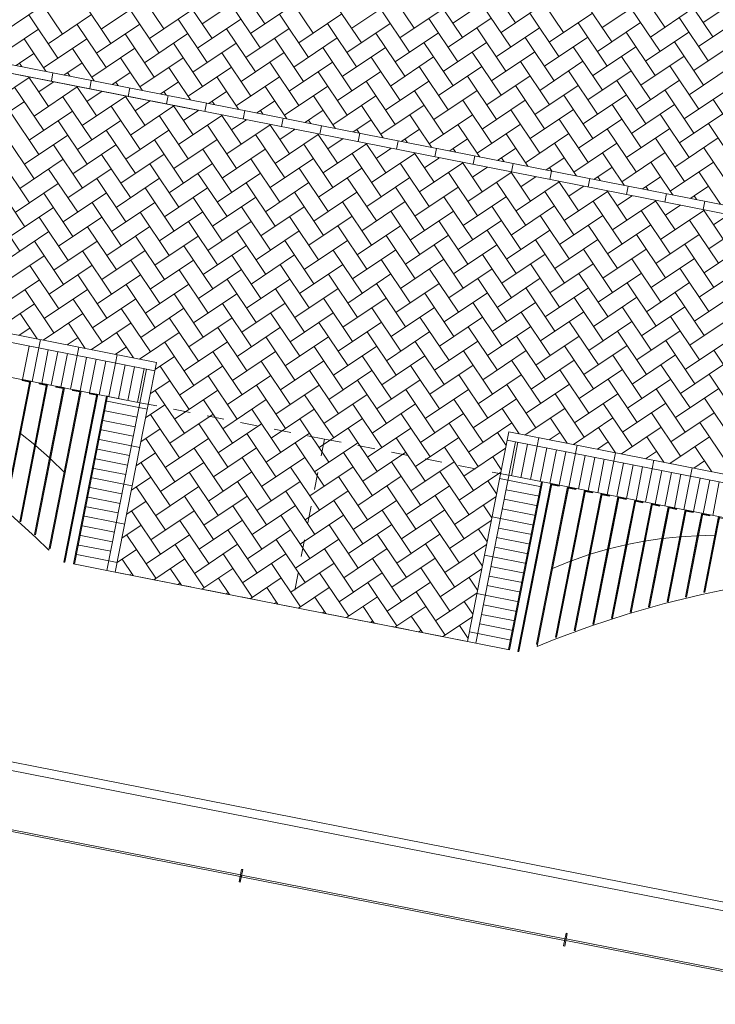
# Model space of a CAD drawing. Extents: x -294884 to 286267, y 0 to 1429765.
# Tile 29 of 178: x 15534 to 19603, y 196136 to 201893. Entities that reach past the tile are written whole.
import ezdxf

# ---------------------------------------------------------------- set-up
doc = ezdxf.new("R2010")
doc.units = 0
doc.header["$MEASUREMENT"] = 0
doc.linetypes.add('DASHED', pattern=[200, 100, -100])
doc.layers.add('A-0019-AFDEKVLAK', color=1, linetype='Continuous')
doc.layers.add('A-0020-KADER', color=8, linetype='Continuous')

# ---------------------------------------------------------------- blocks, each defined once
blk = doc.blocks.new('M-NIEUW_10')
at = {"linetype": 'Continuous', "lineweight": 5}
for points in [[(121318.8, 106901), (121312.9, 106902.2), (121506, 107883.4), (121511.8, 107882.2)], [(123864, 106400.2), (123858.1, 106401.4), (124051.2, 107382.5), (124057, 107381.4)]]:
    blk.add_hatch(color=29, dxfattribs=at).paths.add_polyline_path(points, flags=0)
at = {"layer": 'A-0020-KADER', "linetype": 'Continuous', "lineweight": 5}
for points in [[(121058.5, 107971.4), (121064.4, 107970.2), (120918, 107226.1), (120912.1, 107227.2)], [(121015.4, 107979.9), (121058.5, 107971.4), (121057.4, 107965.5), (121014.2, 107974)], [(121113.5, 107960.6), (121156.7, 107952.1), (121155.5, 107946.2), (121112.3, 107954.7)], [(121156.7, 107952.1), (121162.5, 107950.9), (121004.8, 107149.2), (120998.9, 107150.4)], [(121254.8, 107932.8), (121260.7, 107931.6), (121091.6, 107072.4), (121085.7, 107073.6)], [(121352.9, 107913.5), (121358.8, 107912.3), (121177.7, 106992.1), (121171.8, 106993.3)], [(121211.6, 107941.3), (121254.8, 107932.8), (121253.6, 107926.9), (121210.4, 107935.4)], [(121309.7, 107922), (121352.9, 107913.5), (121351.7, 107907.6), (121308.6, 107916.1)], [(121407.8, 107902.7), (121451, 107894.2), (121449.8, 107888.3), (121406.7, 107896.8)], [(121451, 107894.2), (121456.9, 107893), (121263.8, 106911.8), (121257.9, 106913)], [(124106.1, 107371.7), (124112, 107370.6), (123918.9, 106389.4), (123913, 106390.5)], [(124204.2, 107352.4), (124210.1, 107351.3), (124029, 106431.1), (124023.1, 106432.2)], [(124112, 107370.6), (124155.2, 107362.1), (124154, 107356.2), (124110.8, 107364.7)], [(124302.3, 107333.1), (124308.2, 107332), (124139.2, 106472.7), (124133.3, 106473.9)], [(124210.1, 107351.3), (124253.3, 107342.8), (124252.1, 107336.9), (124208.9, 107345.4)], [(124308.2, 107332), (124351.4, 107323.5), (124350.2, 107317.6), (124307.1, 107326.1)], [(124400.5, 107313.8), (124406.3, 107312.7), (124248.6, 106511), (124242.7, 106512.1)], [(124498.6, 107294.5), (124504.5, 107293.4), (124358, 106549.2), (124352.1, 106550.4)], [(124406.3, 107312.7), (124449.5, 107304.2), (124448.4, 107298.3), (124405.2, 107306.8)], [(124596.7, 107275.2), (124602.6, 107274), (124466.8, 106583.9), (124460.9, 106585.1)], [(124504.5, 107293.4), (124547.6, 107284.9), (124546.5, 107279), (124503.3, 107287.5)], [(124602.6, 107274), (124645.8, 107265.5), (124644.6, 107259.7), (124601.4, 107268.2)], [(124694.8, 107255.9), (124700.7, 107254.7), (124575.5, 106618.6), (124569.6, 106619.8)], [(124792.9, 107236.6), (124798.8, 107235.4), (124683.6, 106649.8), (124677.7, 106651)], [(124700.7, 107254.7), (124743.9, 107246.2), (124742.7, 107240.4), (124699.5, 107248.9)], [(124891, 107217.3), (124896.9, 107216.1), (124791.6, 106680.9), (124785.7, 106682.1)], [(124860.1, 107060.1), (124891, 107217.3), (124895.8, 107210.2), (124791.6, 106680.9)], [(124798.8, 107235.4), (124842, 107226.9), (124840.8, 107221), (124797.7, 107229.5)], [(124896.9, 107216.1), (124940.1, 107207.6), (124939, 107201.7), (124895.8, 107210.2)], [(124989.2, 107198), (124995, 107196.8), (124899, 106708.4), (124893.1, 106709.6)], [(124995, 107196.8), (125038.2, 107188.3), (125037.1, 107182.4), (124993.9, 107190.9)], [(125087.3, 107178.7), (125093.2, 107177.5), (125006.3, 106735.9), (125000.4, 106737.1)]]:
    blk.add_hatch(color=29, dxfattribs=at).paths.add_polyline_path(points, flags=0)
at = {"color": 29, "linetype": 'Continuous', "lineweight": 13}
for points in [[(121318.8, 106901), (121312.9, 106902.2), (121506, 107883.4), (121511.8, 107882.2)], [(123864, 106400.2), (123858.1, 106401.4), (124051.2, 107382.5), (124057, 107381.4)]]:
    blk.add_lwpolyline(points, close=True, dxfattribs=at)
at = {"color": 1, "linetype": 'Continuous', "lineweight": 13}
for points in [[(121318.8, 106901), (121312.9, 106902.2), (121506, 107883.4), (121511.8, 107882.2)], [(123864, 106400.2), (123858.1, 106401.4), (124051.2, 107382.5), (124057, 107381.4)]]:
    blk.add_lwpolyline(points, close=True, dxfattribs=at)
at = {"color": 1, "linetype": 'DASHED', "lineweight": 13}
blk.add_lwpolyline([(122781.5, 107632.4), (122588.4, 106651.2)], dxfattribs=at)
at = {"color": 7, "linetype": 'Continuous', "lineweight": 18}
for points in [[(122303.4, 105114.3), (122288.9, 105040.7), (122282, 105042.1), (122296.5, 105115.7)], [(124202, 104740.7), (124187.5, 104667.1), (124180.6, 104668.5), (124195.1, 104742.1)]]:
    blk.add_lwpolyline(points, close=True, dxfattribs=at)
at = {"layer": 'A-0020-KADER', "color": 8, "linetype": 'Continuous', "lineweight": 5}
for points in [[(122263.8, 110313.6), (122433.7, 110060.5)], [(123729.1, 110318.2), (123899, 110065.1)], [(121672.1, 110283.6), (121842, 110030.5)], [(122545.8, 110258.1), (122715.6, 110005)], [(123137.4, 110288.1), (123307.3, 110035.1)], [(124011.1, 110262.7), (124180.9, 110009.6)], [(124602.7, 110292.7), (124772.6, 110039.6)], [(121080.5, 110253.6), (121250.3, 110000.5)], [(121362.4, 110198.1), (121532.3, 109945)], [(121728.8, 110199.2), (121475.7, 110029.4)], [(121954.1, 110228.1), (122124, 109975)], [(122320.4, 110229.2), (122067.3, 110059.4)], [(122827.7, 110202.6), (122997.6, 109949.6)], [(123194, 110203.8), (122941, 110033.9)], [(123419.4, 110232.7), (123589.2, 109979.6)], [(123785.7, 110233.8), (123532.6, 110063.9)], [(124293, 110207.2), (124462.9, 109954.1)], [(124659.3, 110208.3), (124406.2, 110038.5)], [(124884.7, 110237.2), (125054.5, 109984.1)], [(125251, 110238.3), (124997.9, 110068.5)], [(121137.1, 110169.2), (120884, 109999.3)], [(121644.4, 110142.6), (121814.3, 109889.5)], [(122010.7, 110143.8), (121757.6, 109973.9)], [(122236.1, 110172.6), (122405.9, 109919.5)], [(122602.4, 110173.8), (122349.3, 110003.9)], [(123109.7, 110147.2), (123279.5, 109894.1)], [(123476, 110148.3), (123222.9, 109978.4)], [(123701.4, 110177.2), (123871.2, 109924.1)], [(124067.7, 110178.3), (123814.6, 110008.5)], [(124575, 110151.7), (124744.8, 109898.6)], [(124941.3, 110152.8), (124688.2, 109983)], [(121052.7, 110112.6), (121222.6, 109859.5)], [(121419.1, 110113.7), (121166, 109943.9)], [(121926.4, 110087.1), (122096.2, 109834)], [(122292.7, 110088.3), (122039.6, 109918.4)], [(122518, 110117.1), (122687.9, 109864.1)], [(122884.3, 110118.3), (122631.3, 109948.4)], [(123391.6, 110091.7), (123561.5, 109838.6)], [(123758, 110092.8), (123504.9, 109923)], [(123983.3, 110121.7), (124153.2, 109868.6)], [(124349.6, 110122.8), (124096.5, 109953)], [(124856.9, 110096.2), (125026.8, 109843.1)], [(125223.3, 110097.4), (124970.2, 109927.5)], [(119389.7, 110077.2), (122038.9, 109556)], [(121109.4, 110028.2), (120856.3, 109858.4)], [(121334.7, 110057.1), (121504.6, 109804)], [(121701, 110058.2), (121447.9, 109888.4)], [(122208.3, 110031.6), (122378.2, 109778.6)], [(122574.6, 110032.8), (122321.6, 109862.9)], [(122800, 110061.7), (122969.8, 109808.6)], [(123166.3, 110062.8), (122913.2, 109892.9)], [(123673.6, 110036.2), (123843.5, 109783.1)], [(124039.9, 110037.3), (123786.8, 109867.5)], [(124265.3, 110066.2), (124435.1, 109813.1)], [(124631.6, 110067.4), (124378.5, 109897.5)], [(121025, 109971.6), (121194.9, 109718.5)], [(121391.3, 109972.7), (121138.2, 109802.9)], [(121616.7, 110001.6), (121786.5, 109748.5)], [(121983, 110002.8), (121729.9, 109832.9)], [(122490.3, 109976.2), (122660.1, 109723.1)], [(122856.6, 109977.3), (122603.5, 109807.4)], [(123082, 110006.2), (123251.8, 109753.1)], [(123448.3, 110007.3), (123195.2, 109837.5)], [(123955.6, 109980.7), (124125.4, 109727.6)], [(124321.9, 109981.9), (124068.8, 109812)], [(124547.2, 110010.7), (124717.1, 109757.7)], [(124913.6, 110011.9), (124660.5, 109842)], [(121307, 109916.1), (121476.8, 109663)], [(121673.3, 109917.3), (121420.2, 109747.4)], [(121898.6, 109946.1), (122068.5, 109693.1)], [(122264.9, 109947.3), (122011.9, 109777.4)], [(122772.2, 109920.7), (122942.1, 109667.6)], [(123138.6, 109921.8), (122885.5, 109752)], [(123363.9, 109950.7), (123533.8, 109697.6)], [(123730.2, 109951.8), (123477.2, 109782)], [(124237.5, 109925.2), (124407.4, 109672.2)], [(124603.9, 109926.4), (124350.8, 109756.5)], [(124829.2, 109955.2), (124999.1, 109702.2)], [(125195.5, 109956.4), (124942.4, 109786.5)], [(121081.6, 109887.2), (120828.5, 109717.4)], [(121588.9, 109860.6), (121758.8, 109607.6)], [(121955.2, 109861.8), (121702.2, 109691.9)], [(122180.6, 109890.7), (122350.4, 109637.6)], [(122546.9, 109891.8), (122293.8, 109721.9)], [(123054.2, 109865.2), (123224.1, 109612.1)], [(123420.5, 109866.3), (123167.5, 109696.5)], [(123645.9, 109895.2), (123815.7, 109642.1)], [(124012.2, 109896.4), (123759.1, 109726.5)], [(124519.5, 109869.8), (124689.4, 109616.7)], [(124885.8, 109870.9), (124632.7, 109701)], [(120997.2, 109830.6), (121167.1, 109577.5)], [(121363.6, 109831.8), (121110.5, 109661.9)], [(121870.9, 109805.2), (122040.7, 109552.1)], [(122237.2, 109806.3), (121984.1, 109636.4)], [(122462.5, 109835.2), (122632.4, 109582.1)], [(122828.9, 109836.3), (122575.8, 109666.5)], [(123336.2, 109809.7), (123506, 109556.6)], [(123702.5, 109810.9), (123449.4, 109641)], [(123927.8, 109839.7), (124097.7, 109586.7)], [(124294.2, 109840.9), (124041.1, 109671)], [(124801.5, 109814.3), (124971.3, 109561.2)], [(125167.8, 109815.4), (124914.7, 109645.6)], [(121053.9, 109746.3), (120800.8, 109576.4)], [(121279.2, 109775.1), (121449.1, 109522)], [(121645.5, 109776.3), (121392.5, 109606.4)], [(122152.8, 109749.7), (122322.7, 109496.6)], [(122519.2, 109750.8), (122266.1, 109581)], [(122744.5, 109779.7), (122914.4, 109526.6)], [(123110.8, 109780.8), (122857.8, 109611)], [(123618.1, 109754.2), (123788, 109501.1)], [(123984.5, 109755.4), (123731.4, 109585.5)], [(124209.8, 109784.3), (124379.7, 109531.2)], [(124576.1, 109785.4), (124323, 109615.5)], [(120969.5, 109689.6), (121139.4, 109436.6)], [(121335.8, 109690.8), (121082.8, 109520.9)], [(121561.2, 109719.7), (121731, 109466.6)], [(121927.5, 109720.8), (121674.4, 109550.9)], [(122434.8, 109694.2), (122604.7, 109441.1)], [(122801.1, 109695.3), (122548, 109525.5)], [(123026.5, 109724.2), (123196.3, 109471.1)], [(123392.8, 109725.4), (123139.7, 109555.5)], [(123900.1, 109698.8), (124070, 109445.7)], [(124266.4, 109699.9), (124013.3, 109530)], [(124491.8, 109728.8), (124661.6, 109475.7)], [(124858.1, 109729.9), (124605, 109560.1)], [(121251.5, 109634.1), (121421.3, 109381.1)], [(121617.8, 109635.3), (121364.7, 109465.4)], [(121843.1, 109664.2), (122013, 109411.1)], [(122209.5, 109665.3), (121956.4, 109495.4)], [(122716.8, 109638.7), (122886.6, 109385.6)], [(123083.1, 109639.9), (122830, 109470)], [(123308.4, 109668.7), (123478.3, 109415.6)], [(123674.8, 109669.9), (123421.7, 109500)], [(124182.1, 109643.3), (124351.9, 109390.2)], [(124548.4, 109644.4), (124295.3, 109474.6)], [(124773.7, 109673.3), (124943.6, 109420.2)], [(125140, 109674.4), (124887, 109504.6)], [(121026.1, 109605.3), (120773, 109435.4)], [(121533.4, 109578.7), (121703.3, 109325.6)], [(121899.8, 109579.8), (121646.7, 109410)], [(122125.1, 109608.7), (122295, 109355.6)], [(122491.4, 109609.8), (122238.3, 109440)], [(122998.7, 109583.2), (123168.6, 109330.1)], [(123365, 109584.4), (123112, 109414.5)], [(123590.4, 109613.2), (123760.2, 109360.2)], [(123956.7, 109614.4), (123703.6, 109444.5)], [(124464, 109587.8), (124633.9, 109334.7)], [(124830.3, 109588.9), (124577.2, 109419.1)], [(125055.7, 109617.8), (125225.5, 109364.7)], [(120941.8, 109548.7), (121111.6, 109295.6)], [(121308.1, 109549.8), (121055, 109379.9)], [(121815.4, 109523.2), (121985.2, 109270.1)], [(122181.7, 109524.3), (121928.6, 109354.5)], [(122407.1, 109553.2), (122576.9, 109300.1)], [(122773.4, 109554.4), (122520.3, 109384.5)], [(123280.7, 109527.8), (123450.5, 109274.7)], [(123647, 109528.9), (123393.9, 109359)], [(123872.4, 109557.8), (124042.2, 109304.7)], [(124238.7, 109558.9), (123985.6, 109389)], [(124746, 109532.3), (124915.8, 109279.2)], [(125112.3, 109533.5), (124859.2, 109363.6)], [(121223.7, 109493.2), (121393.6, 109240.1)], [(121590.1, 109494.3), (121337, 109324.5)], [(122097.4, 109467.7), (122267.2, 109214.6)], [(122463.7, 109468.9), (122210.6, 109299)], [(122689, 109497.7), (122858.9, 109244.6)], [(123055.3, 109498.9), (122802.3, 109329)], [(123562.7, 109472.3), (123732.5, 109219.2)], [(123929, 109473.4), (123675.9, 109303.5)], [(124154.3, 109502.3), (124324.2, 109249.2)], [(124520.6, 109503.4), (124267.5, 109333.6)], [(125027.9, 109476.8), (125197.8, 109223.7)], [(120914, 109407.7), (121083.9, 109154.6)], [(121280.4, 109408.8), (121027.3, 109239)], [(121505.7, 109437.7), (121675.6, 109184.6)], [(121872, 109438.8), (121618.9, 109269)], [(122379.3, 109412.2), (122549.2, 109159.2)], [(122745.6, 109413.4), (122492.6, 109243.5)], [(122971, 109442.2), (123140.8, 109189.2)], [(123337.3, 109443.4), (123084.2, 109273.5)], [(123844.6, 109416.8), (124014.5, 109163.7)], [(124210.9, 109417.9), (123957.8, 109248.1)], [(124436.3, 109446.8), (124606.1, 109193.7)], [(124802.6, 109448), (124549.5, 109278.1)], [(125084.6, 109392.5), (124831.5, 109222.6)], [(121196, 109352.2), (121365.9, 109099.1)], [(121562.3, 109353.3), (121309.2, 109183.5)], [(121787.7, 109382.2), (121957.5, 109129.1)], [(122154, 109383.3), (121900.9, 109213.5)], [(122661.3, 109356.7), (122831.1, 109103.7)], [(123027.6, 109357.9), (122774.5, 109188)], [(123252.9, 109386.8), (123422.8, 109133.7)], [(123619.3, 109387.9), (123366.2, 109218)], [(124126.6, 109361.3), (124296.4, 109108.2)], [(124492.9, 109362.4), (124239.8, 109192.6)], [(124718.2, 109391.3), (124888.1, 109138.2)], [(125000.2, 109335.9), (125170, 109082.8)], [(121478, 109296.7), (121647.8, 109043.6)], [(121844.3, 109297.9), (121591.2, 109128)], [(122069.6, 109326.7), (122239.5, 109073.6)], [(122435.9, 109327.9), (122182.9, 109158)], [(122943.2, 109301.3), (123113.1, 109048.2)], [(123309.6, 109302.4), (123056.5, 109132.6)], [(123534.9, 109331.3), (123704.8, 109078.2)], [(123901.2, 109332.4), (123648.1, 109162.6)], [(124183.2, 109276.9), (123930.1, 109107.1)], [(124408.5, 109305.8), (124578.4, 109052.7)], [(124774.9, 109307), (124521.8, 109137.1)], [(120886.3, 109266.7), (121056.2, 109013.6)], [(121252.6, 109267.8), (120999.5, 109098)], [(121759.9, 109241.2), (121929.8, 108988.1)], [(122126.2, 109242.4), (121873.2, 109072.5)], [(122351.6, 109271.3), (122521.4, 109018.2)], [(122717.9, 109272.4), (122464.8, 109102.5)], [(123225.2, 109245.8), (123395.1, 108992.7)], [(123591.5, 109246.9), (123338.5, 109077.1)], [(123816.9, 109275.8), (123986.7, 109022.7)], [(124098.8, 109220.3), (124268.7, 108967.2)], [(124465.2, 109221.5), (124212.1, 109051.6)], [(124690.5, 109250.3), (124860.4, 108997.3)], [(125056.8, 109251.5), (124803.7, 109081.6)], [(121168.2, 109211.2), (121338.1, 108958.1)], [(121534.6, 109212.4), (121281.5, 109042.5)], [(122041.9, 109185.8), (122211.7, 108932.7)], [(122408.2, 109186.9), (122155.1, 109017)], [(122633.5, 109215.8), (122803.4, 108962.7)], [(122999.9, 109216.9), (122746.8, 109047.1)], [(123507.2, 109190.3), (123677, 108937.2)], [(123873.5, 109191.4), (123620.4, 109021.6)], [(124380.8, 109164.8), (124550.6, 108911.8)], [(124747.1, 109166), (124494, 108996.1)], [(124972.5, 109194.9), (125142.3, 108941.8)], [(120858.5, 109125.7), (121028.4, 108872.6)], [(121224.9, 109126.9), (120971.8, 108957)], [(121450.2, 109155.7), (121620.1, 108902.7)], [(121816.5, 109156.9), (121563.5, 108987)], [(122323.8, 109130.3), (122493.7, 108877.2)], [(122690.2, 109131.4), (122437.1, 108961.5)], [(122915.5, 109160.3), (123085.4, 108907.2)], [(123281.8, 109161.4), (123028.8, 108991.6)], [(123197.5, 109104.8), (123367.3, 108851.7)], [(123563.8, 109105.9), (123310.7, 108936.1)], [(123789.1, 109134.8), (123959, 108881.8)], [(124155.5, 109136), (123902.4, 108966.1)], [(124662.8, 109109.4), (124832.6, 108856.3)], [(125029.1, 109110.5), (124776, 108940.6)], [(121140.5, 109070.2), (121310.4, 108817.2)], [(121506.8, 109071.4), (121253.8, 108901.5)], [(121732.2, 109100.2), (121902, 108847.2)], [(122098.5, 109101.4), (121845.4, 108931.5)], [(122605.8, 109074.8), (122775.7, 108821.7)], [(122972.1, 109075.9), (122719, 108906.1)], [(123479.4, 109049.3), (123649.3, 108796.2)], [(123845.8, 109050.5), (123592.7, 108880.6)], [(124071.1, 109079.3), (124241, 108826.3)], [(124437.4, 109080.5), (124184.3, 108910.6)], [(124944.7, 109053.9), (125114.6, 108800.8)], [(125311, 109055), (125058, 108885.2)], [(121422.5, 109014.8), (121592.3, 108761.7)], [(121788.8, 109015.9), (121535.7, 108846)], [(122014.1, 109044.8), (122184, 108791.7)], [(122380.5, 109045.9), (122127.4, 108876.1)], [(122296.1, 108989.3), (122466, 108736.2)], [(122662.4, 108990.4), (122409.3, 108820.6)], [(122887.8, 109019.3), (123057.6, 108766.2)], [(123254.1, 109020.5), (123001, 108850.6)], [(123761.4, 108993.9), (123931.2, 108740.8)], [(124127.7, 108995), (123874.6, 108825.1)], [(124353, 109023.9), (124522.9, 108770.8)], [(124719.4, 109025), (124466.3, 108855.1)], [(120830.8, 108984.7), (121000.7, 108731.7)], [(121197.1, 108985.9), (120944, 108816)], [(121704.4, 108959.3), (121874.3, 108706.2)], [(122070.8, 108960.4), (121817.7, 108790.6)], [(122578.1, 108933.8), (122747.9, 108680.7)], [(122944.4, 108934.9), (122691.3, 108765.1)], [(123169.7, 108963.8), (123339.6, 108710.7)], [(123536, 108965), (123283, 108795.1)], [(124043.3, 108938.4), (124213.2, 108685.3)], [(124409.7, 108939.5), (124156.6, 108769.6)], [(124635, 108968.4), (124804.9, 108715.3)], [(125001.3, 108969.5), (124748.2, 108799.7)], [(121112.8, 108929.3), (121282.6, 108676.2)], [(121479.1, 108930.4), (121226, 108760.5)], [(121394.7, 108873.8), (121564.6, 108620.7)], [(121761, 108874.9), (121508, 108705.1)], [(121986.4, 108903.8), (122156.2, 108650.7)], [(122352.7, 108904.9), (122099.6, 108735.1)], [(122860, 108878.3), (123029.9, 108625.3)], [(123226.3, 108879.5), (122973.3, 108709.6)], [(123451.7, 108908.4), (123621.5, 108655.3)], [(123818, 108909.5), (123564.9, 108739.6)], [(124325.3, 108882.9), (124495.2, 108629.8)], [(124691.6, 108884), (124438.5, 108714.2)], [(124917, 108912.9), (125086.8, 108659.8)], [(125283.3, 108914), (125030.2, 108744.2)], [(121169.4, 108844.9), (120916.3, 108675)], [(121676.7, 108818.3), (121846.5, 108565.2)], [(122043, 108819.4), (121789.9, 108649.6)], [(122268.4, 108848.3), (122438.2, 108595.2)], [(122634.7, 108849.4), (122381.6, 108679.6)], [(123142, 108822.8), (123311.8, 108569.8)], [(123508.3, 108824), (123255.2, 108654.1)], [(123733.7, 108852.9), (123903.5, 108599.8)], [(124100, 108854), (123846.9, 108684.1)], [(124607.3, 108827.4), (124777.1, 108574.3)], [(124973.6, 108828.5), (124720.5, 108658.7)], [(121085, 108788.3), (121254.9, 108535.2)], [(121451.4, 108789.4), (121198.3, 108619.6)], [(121958.7, 108762.8), (122128.5, 108509.7)], [(122325, 108764), (122071.9, 108594.1)], [(122550.3, 108792.8), (122720.2, 108539.8)], [(122916.6, 108794), (122663.6, 108624.1)], [(123424, 108767.4), (123593.8, 108514.3)], [(123790.3, 108768.5), (123537.2, 108598.7)], [(124015.6, 108797.4), (124185.5, 108544.3)], [(124381.9, 108798.5), (124128.8, 108628.7)], [(124889.2, 108771.9), (125059.1, 108518.8)], [(125255.5, 108773.1), (125002.5, 108603.2)], [(121141.7, 108703.9), (120888.6, 108534)], [(121367, 108732.8), (121536.9, 108479.7)], [(121733.3, 108733.9), (121480.2, 108564.1)], [(122240.6, 108707.3), (122410.5, 108454.2)], [(122606.9, 108708.5), (122353.9, 108538.6)], [(122832.3, 108737.4), (123002.1, 108484.3)], [(123198.6, 108738.5), (122945.5, 108568.6)], [(123705.9, 108711.9), (123875.8, 108458.8)], [(124072.2, 108713), (123819.1, 108543.2)], [(124297.6, 108741.9), (124467.4, 108488.8)], [(124663.9, 108743), (124410.8, 108573.2)], [(121057.3, 108647.3), (121227.2, 108394.2)], [(121423.6, 108648.4), (121170.5, 108478.6)], [(121649, 108677.3), (121818.8, 108424.2)], [(122015.3, 108678.5), (121762.2, 108508.6)], [(122522.6, 108651.9), (122692.4, 108398.8)], [(122888.9, 108653), (122635.8, 108483.1)], [(123114.2, 108681.9), (123284.1, 108428.8)], [(123480.6, 108683), (123227.5, 108513.1)], [(123987.9, 108656.4), (124157.7, 108403.3)], [(124354.2, 108657.5), (124101.1, 108487.7)], [(124579.5, 108686.4), (124749.4, 108433.3)], [(124945.9, 108687.6), (124692.8, 108517.7)], [(119101.3, 108611.3), (121799.5, 108080.4), (121751.2, 107835.1), (121558.2, 106853.9), (123618.7, 106448.5), (123860, 107675), (126558.3, 107144)], [(121339.2, 108591.8), (121509.1, 108338.7)], [(121705.6, 108593), (121452.5, 108423.1)], [(121930.9, 108621.8), (122100.8, 108368.8)], [(122297.2, 108623), (122044.2, 108453.1)], [(122804.5, 108596.4), (122974.4, 108343.3)], [(123170.9, 108597.5), (122917.8, 108427.6)], [(123396.2, 108626.4), (123566.1, 108373.3)], [(123762.5, 108627.5), (123509.4, 108457.7)], [(124269.8, 108600.9), (124439.7, 108347.9)], [(124636.2, 108602.1), (124383.1, 108432.2)], [(124861.5, 108630.9), (125031.3, 108377.9)], [(125227.8, 108632.1), (124974.7, 108462.2)], [(119091.6, 108562.3), (121740.8, 108041)], [(121113.9, 108562.9), (120860.8, 108393.1)], [(121621.2, 108536.3), (121791.1, 108283.2)], [(121987.5, 108537.5), (121734.5, 108367.6)], [(122212.9, 108566.4), (122382.7, 108313.3)], [(122579.2, 108567.5), (122326.1, 108397.6)], [(123086.5, 108540.9), (123256.4, 108287.8)], [(123452.8, 108542), (123199.8, 108372.2)], [(123678.2, 108570.9), (123848, 108317.8)], [(124044.5, 108572), (123791.4, 108402.2)], [(124551.8, 108545.4), (124721.7, 108292.4)], [(124918.1, 108546.6), (124665, 108376.7)], [(121029.5, 108506.3), (121199.4, 108253.2)], [(121395.9, 108507.4), (121142.8, 108337.6)], [(121903.2, 108480.9), (122073, 108227.8)], [(122269.5, 108482), (122016.4, 108312.1)], [(122494.8, 108510.9), (122664.7, 108257.8)], [(122861.2, 108512), (122608.1, 108342.1)], [(123368.5, 108485.4), (123538.3, 108232.3)], [(123734.8, 108486.6), (123481.7, 108316.7)], [(123960.1, 108515.4), (124130, 108262.3)], [(124326.5, 108516.6), (124073.4, 108346.7)], [(124833.8, 108490), (125003.6, 108236.9)], [(125200.1, 108491.1), (124947, 108321.2)], [(121086.2, 108421.9), (120854.4, 108266.4)], [(121311.5, 108450.8), (121481.4, 108197.7)], [(121677.8, 108452), (121424.8, 108282.1)], [(122185.1, 108425.4), (122355, 108172.3)], [(122551.5, 108426.5), (122298.4, 108256.6)], [(122776.8, 108455.4), (122946.7, 108202.3)], [(123143.1, 108456.5), (122890, 108286.7)], [(123650.4, 108429.9), (123820.3, 108176.8)], [(124016.8, 108431.1), (123763.7, 108261.2)], [(124242.1, 108460), (124412, 108206.9)], [(124608.4, 108461.1), (124355.3, 108291.2)], [(121001.8, 108365.3), (121100.8, 108217.9)], [(121368.1, 108366.5), (121136.3, 108210.9)], [(121593.5, 108395.3), (121763.3, 108142.3)], [(121959.8, 108396.5), (121706.7, 108226.6)], [(122467.1, 108369.9), (122637, 108116.8)], [(122833.4, 108371), (122580.3, 108201.2)], [(123058.8, 108399.9), (123228.6, 108146.8)], [(123425.1, 108401), (123172, 108231.2)], [(123932.4, 108374.4), (124102.2, 108121.4)], [(124298.7, 108375.6), (124045.6, 108205.7)], [(124524, 108404.5), (124693.9, 108151.4)], [(124890.4, 108405.6), (124637.3, 108235.7)], [(121283.8, 108309.8), (121382.7, 108162.4)], [(121650.1, 108311), (121418.3, 108155.4)], [(121875.4, 108339.9), (122045.3, 108086.8)], [(122241.8, 108341), (121988.7, 108171.1)], [(122749.1, 108314.4), (122918.9, 108061.3)], [(123115.4, 108315.5), (122862.3, 108145.7)], [(123340.7, 108344.4), (123510.6, 108091.3)], [(123707, 108345.6), (123454, 108175.7)], [(124214.3, 108319), (124384.2, 108065.9)], [(124580.7, 108320.1), (124327.6, 108150.2)], [(124806, 108349), (124975.9, 108095.9)], [(125172.3, 108350.1), (124919.2, 108180.3)], [(121058.4, 108281), (120995.3, 108238.6)], [(121565.7, 108254.4), (121664.7, 108106.9)], [(121932.1, 108255.5), (121700.2, 108099.9)], [(122157.4, 108284.4), (122327.2, 108031.3)], [(122523.7, 108285.5), (122270.6, 108115.7)], [(123031, 108258.9), (123200.9, 108005.8)], [(123397.3, 108260.1), (123144.3, 108090.2)], [(123622.7, 108288.9), (123792.5, 108035.9)], [(123989, 108290.1), (123735.9, 108120.2)], [(124496.3, 108263.5), (124666.2, 108010.4)], [(124862.6, 108264.6), (124609.5, 108094.8)], [(121120, 108214.1), (121110.3, 108165)], [(121340.4, 108225.5), (121277.3, 108183.1)], [(121847.7, 108198.9), (122017.5, 107945.8)], [(122214, 108200), (121960.9, 108030.2)], [(122439.4, 108228.9), (122609.2, 107975.8)], [(122805.7, 108230), (122552.6, 108060.2)], [(123313, 108203.4), (123482.8, 107950.4)], [(123679.3, 108204.6), (123426.2, 108034.7)], [(123904.6, 108233.5), (124074.5, 107980.4)], [(124271, 108234.6), (124017.9, 108064.7)], [(124778.3, 108208), (124948.1, 107954.9)], [(125144.6, 108209.1), (124891.5, 108039.3)], [(121054.2, 108176.1), (121015.6, 107979.8)], [(121110.3, 108165), (121071.7, 107968.8)], [(121166.4, 108154), (121127.8, 107957.8)], [(121222.5, 108143), (121183.8, 107946.7)], [(121278.5, 108131.9), (121239.9, 107935.7)], [(121344.2, 108170), (121334.6, 108120.9)], [(121568.5, 108125.8), (121558.9, 108076.8)], [(121622.3, 108170), (121559.3, 108127.7)], [(122129.7, 108143.4), (122299.5, 107890.3)], [(122496, 108144.5), (122242.9, 107974.7)], [(122721.3, 108173.4), (122891.2, 107920.3)], [(123087.6, 108174.6), (122834.6, 108004.7)], [(123595, 108148), (123764.8, 107894.9)], [(123961.3, 108149.1), (123708.2, 107979.2)], [(124186.6, 108178), (124356.5, 107924.9)], [(124552.9, 108179.1), (124299.8, 108009.3)], [(125060.2, 108152.5), (125230.1, 107899.4)], [(121334.6, 108120.9), (121296, 107924.7)], [(121390.7, 108109.9), (121352.1, 107913.6)], [(121446.7, 108098.8), (121408.1, 107902.6)], [(121502.8, 108087.8), (121464.2, 107891.6)], [(121558.9, 108076.8), (121520.3, 107880.5)], [(121904.3, 108114.5), (121791.3, 108038.7)], [(122411.6, 108087.9), (122581.5, 107834.8)], [(122777.9, 108089.1), (122524.9, 107919.2)], [(123003.3, 108117.9), (123173.1, 107864.9)], [(123369.6, 108119.1), (123116.5, 107949.2)], [(123876.9, 108092.5), (124046.8, 107839.4)], [(124243.2, 108093.6), (123990.1, 107923.8)], [(124468.6, 108122.5), (124638.4, 107869.4)], [(124834.9, 108123.6), (124581.8, 107953.8)], [(125116.9, 108068.2), (124863.8, 107898.3)], [(121506, 107883.4), (121312.9, 106902.2), (121509.1, 106863.6), (121740.8, 108041)], [(121615, 108065.7), (121576.4, 107869.5)], [(121671, 108054.7), (121632.4, 107858.5)], [(121727.1, 108043.7), (121688.5, 107847.4)], [(121740.8, 108041), (121789.9, 108031.3)], [(121820, 108057.9), (121989.8, 107804.8)], [(122186.3, 108059), (121933.2, 107889.2)], [(122693.6, 108032.4), (122863.4, 107779.4)], [(123059.9, 108033.6), (122806.8, 107863.7)], [(123285.2, 108062.5), (123455.1, 107809.4)], [(123651.6, 108063.6), (123398.5, 107893.7)], [(124158.9, 108037), (124328.7, 107783.9)], [(124525.2, 108038.1), (124272.1, 107868.3)], [(124750.5, 108067), (124920.4, 107813.9)], [(125032.5, 108011.5), (125202.4, 107758.5)], [(121876.6, 107973.5), (121763.6, 107897.7)], [(122101.9, 108002.4), (122271.8, 107749.3)], [(122468.2, 108003.6), (122215.2, 107833.7)], [(122975.5, 107977), (123145.4, 107723.9)], [(123341.9, 107978.1), (123088.8, 107808.2)], [(123567.2, 108007), (123737.1, 107753.9)], [(123933.5, 108008.1), (123680.4, 107838.2)], [(124215.5, 107952.6), (123962.4, 107782.8)], [(124440.8, 107981.5), (124610.7, 107728.4)], [(124807.2, 107982.7), (124554.1, 107812.8)], [(121792.2, 107916.9), (121962.1, 107663.8)], [(122158.5, 107918.1), (121905.5, 107748.2)], [(122383.9, 107946.9), (122553.7, 107693.9)], [(122750.2, 107948.1), (122497.1, 107778.2)], [(123257.5, 107921.5), (123427.4, 107668.4)], [(123623.8, 107922.6), (123370.7, 107752.8)], [(123849.2, 107951.5), (124019, 107698.4)], [(124131.1, 107896), (124301, 107642.9)], [(124497.5, 107897.2), (124244.4, 107727.3)], [(124722.8, 107926), (124892.6, 107673)], [(125089.1, 107927.2), (124836, 107757.3)], [(121696.7, 107816.7), (121500.4, 107855.3)], [(122074.2, 107861.4), (122244, 107608.4)], [(122440.5, 107862.6), (122187.4, 107692.7)], [(122665.8, 107891.5), (122835.7, 107638.4)], [(123032.2, 107892.6), (122779.1, 107722.7)], [(123539.5, 107866), (123709.3, 107612.9)], [(123905.8, 107867.1), (123652.7, 107697.3)], [(124413.1, 107840.5), (124583, 107587.4)], [(124779.4, 107841.7), (124526.3, 107671.8)], [(125004.8, 107870.6), (125174.6, 107617.5)], [(121685.6, 107760.6), (121489.4, 107799.2)], [(121745.7, 107807), (121696.7, 107816.7)], [(121848.8, 107832.6), (121735.8, 107756.7)], [(122356.1, 107806), (122526, 107552.9)], [(122722.5, 107807.1), (122469.4, 107637.2)], [(122947.8, 107836), (123117.7, 107582.9)], [(123314.1, 107837.1), (123061, 107667.3)], [(123229.8, 107780.5), (123399.6, 107527.4)], [(123596.1, 107781.6), (123343, 107611.8)], [(123821.4, 107810.5), (123920.4, 107663.1)], [(124187.8, 107811.7), (123955.9, 107656.1)], [(124695, 107785.1), (124864.9, 107532)], [(125061.4, 107786.2), (124808.3, 107616.3)], [(121674.6, 107704.5), (121478.4, 107743.1)], [(121764.5, 107775.9), (121934.3, 107522.9)], [(122130.8, 107777.1), (121877.7, 107607.2)], [(122638.1, 107750.5), (122808, 107497.4)], [(123004.4, 107751.6), (122751.3, 107581.8)], [(123511.7, 107725), (123681.6, 107471.9)], [(123878, 107726.1), (123625, 107556.3)], [(124103.4, 107755), (124202.3, 107607.6)], [(124469.7, 107756.2), (124237.9, 107600.6)], [(124977, 107729.6), (125146.9, 107476.5)], [(121663.6, 107648.5), (121467.3, 107687.1)], [(121821.1, 107691.6), (121708.1, 107615.7)], [(122046.4, 107720.5), (122216.3, 107467.4)], [(122412.8, 107721.6), (122159.7, 107551.8)], [(122328.4, 107665), (122498.3, 107411.9)], [(122694.7, 107666.1), (122441.6, 107496.3)], [(122920.1, 107695), (123089.9, 107441.9)], [(123286.4, 107696.1), (123033.3, 107526.3)], [(123793.7, 107669.5), (123844.1, 107594.3)], [(124160, 107670.7), (124096.9, 107628.3)], [(124385.3, 107699.5), (124484.3, 107552.1)], [(124751.7, 107700.7), (124519.9, 107545.1)], [(121652.5, 107592.4), (121456.3, 107631)], [(121736.7, 107635), (121906.6, 107381.9)], [(122103, 107636.1), (121850, 107466.2)], [(122610.4, 107609.5), (122780.2, 107356.4)], [(122976.7, 107610.6), (122723.6, 107440.8)], [(123202, 107639.5), (123371.9, 107386.4)], [(123568.3, 107640.7), (123315.3, 107470.8)], [(124057, 107381.4), (123864, 106400.2), (123667.7, 106438.8), (123899.4, 107616.2)], [(123899.4, 107616.2), (123850.4, 107625.9)], [(123914, 107613.4), (123875.4, 107417.1)], [(123899.4, 107616.2), (126548.6, 107095)], [(124035.8, 107640.4), (124026.2, 107591.3)], [(124442, 107615.2), (124378.9, 107572.9)], [(124667.3, 107644.1), (124766.3, 107496.6)], [(125033.6, 107645.2), (124801.8, 107489.6)], [(121641.5, 107536.3), (121445.3, 107574.9)], [(121701.6, 107582.7), (121652.5, 107592.4)], [(121793.4, 107550.6), (121680.3, 107474.8)], [(122018.7, 107579.5), (122188.5, 107326.4)], [(122385, 107580.6), (122131.9, 107410.8)], [(122892.3, 107554), (123062.2, 107300.9)], [(123258.6, 107555.2), (123005.6, 107385.3)], [(123484, 107584), (123653.8, 107331)], [(123841.1, 107579), (123597.2, 107415.3)], [(123970.1, 107602.3), (123931.5, 107406.1)], [(124026.2, 107591.3), (123987.6, 107395.1)], [(124082.3, 107580.3), (124043.6, 107384)], [(124138.3, 107569.2), (124099.7, 107373)], [(124194.4, 107558.2), (124155.8, 107362)], [(124260.1, 107596.2), (124250.5, 107547.2)], [(124484.4, 107552.1), (124474.8, 107503)], [(124723.9, 107559.7), (124660.8, 107517.4)], [(124949.3, 107588.6), (125048.2, 107441.1)], [(121630.5, 107480.2), (121434.2, 107518.9)], [(121709, 107494), (121878.8, 107240.9)], [(122075.3, 107495.1), (121822.2, 107325.3)], [(122300.7, 107524), (122470.5, 107270.9)], [(122667, 107525.1), (122413.9, 107355.3)], [(123174.3, 107498.5), (123344.1, 107245.5)], [(123540.6, 107499.7), (123287.5, 107329.8)], [(123765.9, 107528.6), (123816.4, 107453.4)], [(124250.5, 107547.2), (124211.9, 107350.9)], [(124306.6, 107536.1), (124268, 107339.9)], [(124362.6, 107525.1), (124324, 107328.9)], [(124418.7, 107514.1), (124380.1, 107317.8)], [(124474.8, 107503), (124436.2, 107306.8)], [(124530.9, 107492), (124492.2, 107295.8)], [(124708.7, 107507.9), (124699.1, 107458.9)], [(125005.9, 107504.2), (124942.8, 107461.9)], [(121619.4, 107424.2), (121423.2, 107462.8)], [(121991, 107438.5), (122160.8, 107185.4)], [(122357.3, 107439.6), (122104.2, 107269.8)], [(122582.6, 107468.5), (122752.5, 107215.4)], [(122948.9, 107469.7), (122695.9, 107299.8)], [(123456.2, 107443.1), (123626.1, 107190)], [(123813.4, 107438), (123569.5, 107274.4)], [(124586.9, 107481), (124548.3, 107284.7)], [(124643, 107469.9), (124604.4, 107273.7)], [(124699.1, 107458.9), (124660.5, 107262.6)], [(124755.2, 107447.9), (124716.5, 107251.6)], [(124811.2, 107436.8), (124772.6, 107240.6)], [(124933, 107463.8), (124923.4, 107414.8)], [(121608.4, 107368.1), (121412.2, 107406.7)], [(121765.6, 107409.6), (121652.6, 107333.8)], [(122272.9, 107383), (122442.8, 107129.9)], [(122639.2, 107384.2), (122386.2, 107214.3)], [(122864.6, 107413.1), (123034.4, 107160)], [(123230.9, 107414.2), (122977.8, 107244.3)], [(123738.2, 107387.6), (123788.7, 107312.4)], [(123855.3, 107391.9), (123806.2, 107401.6)], [(124051.5, 107353.3), (123855.3, 107391.9)], [(124867.3, 107425.8), (124828.7, 107229.5)], [(124923.4, 107414.8), (124884.8, 107218.5)], [(124979.5, 107403.7), (124940.8, 107207.5)], [(125035.5, 107392.7), (124996.9, 107196.4)], [(125091.6, 107381.7), (125053, 107185.4)], [(121597.4, 107312), (121401.1, 107350.6)], [(121657.5, 107358.4), (121608.4, 107368.1)], [(121681.2, 107353), (121851.1, 107099.9)], [(122047.6, 107354.1), (121794.5, 107184.3)], [(122554.9, 107327.5), (122724.7, 107074.5)], [(122921.2, 107328.7), (122668.1, 107158.8)], [(123146.5, 107357.6), (123316.4, 107104.5)], [(123512.9, 107358.7), (123259.8, 107188.8)], [(124040.5, 107297.2), (123844.2, 107335.9)], [(121586.3, 107255.9), (121390.1, 107294.6)], [(121737.9, 107268.6), (121624.9, 107192.8)], [(121963.2, 107297.5), (122133.1, 107044.4)], [(122329.5, 107298.7), (122076.5, 107128.8)], [(122836.8, 107272.1), (123006.7, 107019)], [(123203.2, 107273.2), (122950.1, 107103.3)], [(123428.5, 107302.1), (123598.4, 107049)], [(123785.7, 107297.1), (123541.7, 107133.4)], [(124029.5, 107241.2), (123833.2, 107279.8)], [(121575.3, 107199.9), (121379.1, 107238.5)], [(121653.5, 107212), (121823.4, 106958.9)], [(122019.8, 107213.2), (121766.8, 107043.3)], [(122245.2, 107242), (122415, 106989)], [(122611.5, 107243.2), (122358.4, 107073.3)], [(123118.8, 107216.6), (123288.7, 106963.5)], [(123485.1, 107217.7), (123232, 107047.9)], [(123710.5, 107246.6), (123760.9, 107171.4)], [(124018.4, 107185.1), (123822.2, 107223.7)], [(121564.3, 107143.8), (121368, 107182.4)], [(121935.5, 107156.5), (122105.3, 106903.5)], [(122301.8, 107157.7), (122048.7, 106987.8)], [(122527.1, 107186.6), (122697, 106933.5)], [(122893.5, 107187.7), (122640.4, 107017.8)], [(123400.8, 107161.1), (123570.6, 106908)], [(123757.9, 107156.1), (123514, 106992.4)], [(123811.1, 107167.6), (123762.1, 107177.3)], [(124007.4, 107129), (123811.1, 107167.6)], [(121553.2, 107087.7), (121357, 107126.3)], [(121613.3, 107134.1), (121564.3, 107143.8)], [(121710.1, 107127.7), (121597.1, 107051.8)], [(122217.4, 107101.1), (122387.3, 106848)], [(122583.8, 107102.2), (122330.7, 106932.3)], [(122809.1, 107131.1), (122979, 106878)], [(123175.4, 107132.2), (122922.3, 106962.4)], [(123682.7, 107105.6), (123733.2, 107030.4)], [(123996.3, 107073), (123800.1, 107111.6)], [(121542.2, 107031.6), (121346, 107070.2)], [(121625.8, 107071), (121795.6, 106818)], [(121992.1, 107072.2), (121739, 106902.3)], [(122499.4, 107045.6), (122669.2, 106792.5)], [(122865.7, 107046.7), (122612.6, 106876.9)], [(123091.1, 107075.6), (123260.9, 106822.5)], [(123457.4, 107076.7), (123204.3, 106906.9)], [(123985.3, 107016.9), (123789.1, 107055.5)], [(121531.2, 106975.6), (121334.9, 107014.2)], [(121682.4, 106986.7), (121569.4, 106910.8)], [(121907.7, 107015.6), (122077.6, 106762.5)], [(122274, 107016.7), (122021, 106846.8)], [(122781.4, 106990.1), (122951.2, 106737)], [(123147.7, 106991.2), (122894.6, 106821.4)], [(123373, 107020.1), (123542.9, 106767)], [(123730.2, 107015.1), (123486.2, 106851.4)], [(123974.3, 106960.8), (123778, 106999.4)], [(121520.1, 106919.5), (121323.9, 106958.1)], [(121569.2, 106909.8), (121520.1, 106919.5)], [(121598, 106930.1), (121663, 106833.3)], [(121964.3, 106931.2), (121783.2, 106809.6)], [(122189.7, 106960.1), (122359.5, 106707)], [(122556, 106961.2), (122302.9, 106791.4)], [(123063.3, 106934.6), (123233.2, 106681.5)], [(123429.6, 106935.8), (123176.6, 106765.9)], [(123655, 106964.6), (123705.5, 106889.5)], [(123767, 106943.3), (123718, 106953)], [(123963.2, 106904.7), (123767, 106943.3)], [(121509.1, 106863.6), (123667.7, 106438.8)], [(121880, 106874.6), (121944.9, 106777.8)], [(122246.3, 106875.7), (122065.2, 106754.1)], [(122471.7, 106904.6), (122641.5, 106651.5)], [(122838, 106905.7), (122584.9, 106735.9)], [(123345.3, 106879.1), (123515.1, 106626)], [(123702.4, 106874.1), (123458.5, 106710.4)], [(123952.2, 106848.6), (123756, 106887.3)], [(121654.7, 106845.7), (121642.2, 106837.4)], [(122162, 106819.1), (122226.9, 106722.3)], [(122528.3, 106820.2), (122347.1, 106698.7)], [(122753.6, 106849.1), (122923.5, 106596)], [(123119.9, 106850.3), (122866.9, 106680.4)], [(123627.2, 106823.7), (123677.7, 106748.5)], [(123941.2, 106792.6), (123744.9, 106831.2)], [(121936.6, 106790.2), (121924.2, 106781.9)], [(122443.9, 106763.6), (122508.9, 106666.8)], [(122810.2, 106764.8), (122629.1, 106643.2)], [(123035.6, 106793.6), (123205.4, 106540.5)], [(123401.9, 106794.8), (123148.8, 106624.9)], [(123930.1, 106736.5), (123733.9, 106775.1)], [(122218.6, 106734.7), (122206.2, 106726.4)], [(122725.9, 106708.1), (122790.8, 106611.4)], [(123092.2, 106709.3), (122911.1, 106587.7)], [(123317.5, 106738.1), (123487.4, 106485.1)], [(123674.7, 106733.1), (123430.8, 106569.4)], [(123722.9, 106719), (123673.8, 106728.7)], [(123919.1, 106680.4), (123722.9, 106719)], [(122500.5, 106679.2), (122488.1, 106670.9)], [(123007.8, 106652.6), (123072.8, 106555.9)], [(123374.2, 106653.8), (123193, 106532.2)], [(123599.5, 106682.7), (123650, 106607.5)], [(123908.1, 106624.4), (123711.8, 106663)], [(122782.5, 106623.8), (122770.1, 106615.4)], [(123289.8, 106597.2), (123354.8, 106500.4)], [(123647, 106592.1), (123475, 106476.7)], [(123897, 106568.3), (123700.8, 106606.9)], [(117008.1, 106520.1), (127703, 104415.7)], [(123064.5, 106568.3), (123052, 106560)], [(123571.8, 106541.7), (123622.2, 106466.5)], [(123886, 106512.2), (123689.8, 106550.8)], [(127742.5, 104357), (116949.4, 106480.7)], [(123346.4, 106512.8), (123334, 106504.5)], [(123678.7, 106494.7), (123629.7, 106504.4)], [(123875, 106456.1), (123678.7, 106494.7)], [(123619.2, 106451.2), (123616, 106449)]]:
    blk.add_lwpolyline(points, dxfattribs=at)
at = {"layer": 'A-0020-KADER', "color": 1, "linetype": 'Continuous', "lineweight": 13}
for points in [[(121004.2, 107664.1), (121064.4, 107970.2), (121015.4, 107979.9), (121014.2, 107974), (121057.4, 107965.5), (120998.9, 107668.1), (120912.1, 107227.2), (120918, 107226.1)], [(121162.5, 107950.9), (121113.5, 107960.6), (121112.3, 107954.7), (121155.5, 107946.2), (121087, 107598), (120998.9, 107150.4), (121004.8, 107149.2), (121092.2, 107593.7)], [(121260.7, 107931.6), (121211.6, 107941.3), (121210.4, 107935.4), (121253.6, 107926.9), (121173.9, 107521.5), (121085.7, 107073.6), (121091.6, 107072.4), (121179.1, 107516.9)], [(121171.8, 106993.3), (121177.7, 106992.1), (121358.8, 107912.3), (121309.7, 107922), (121308.6, 107916.1), (121351.7, 107907.6), (121259.4, 107438.4)], [(121263.8, 106911.8), (121456.9, 107893), (121407.8, 107902.7), (121406.7, 107896.8), (121449.8, 107888.3), (121257.9, 106913)], [(123913, 106390.5), (124106.1, 107371.7), (124155.2, 107362.1), (124154, 107356.2), (124110.8, 107364.7), (123918.9, 106389.4)], [(124029, 106431.1), (124023.1, 106432.2), (124204.2, 107352.4), (124253.3, 107342.8), (124252.1, 107336.9), (124208.9, 107345.4), (124116.6, 106876.1)], [(124302.3, 107333.1), (124351.4, 107323.5), (124350.2, 107317.6), (124307.1, 107326.1), (124227.3, 106920.7), (124139.2, 106472.7), (124133.3, 106473.9), (124220.7, 106918.4)], [(124400.5, 107313.8), (124449.5, 107304.2), (124448.4, 107298.3), (124405.2, 107306.8), (124336.7, 106958.5), (124248.6, 106511), (124242.7, 106512.1), (124330.2, 106956.6)], [(124438.3, 106988.4), (124498.6, 107294.5), (124547.6, 107284.9), (124546.5, 107279), (124503.3, 107287.5), (124444.8, 106990.1), (124358, 106549.2), (124352.1, 106550.4)], [(124545.3, 107014.3), (124460.9, 106585.1), (124466.8, 106583.9), (124551.8, 107015.8), (124601.4, 107268.2), (124644.6, 107259.7), (124645.8, 107265.5), (124596.7, 107275.2)], [(124651.3, 107034.6), (124694.8, 107255.9), (124743.9, 107246.2), (124742.7, 107240.4), (124699.5, 107248.9), (124657.6, 107035.9), (124575.5, 106618.6), (124569.6, 106619.8)], [(124677.7, 106651), (124756.2, 107049.8), (124792.9, 107236.6), (124842, 107226.9), (124840.8, 107221), (124797.7, 107229.5), (124762.5, 107050.7), (124683.6, 106649.8)], [(124785.7, 106682.1), (124860.1, 107060.1), (124891, 107217.3), (124940.1, 107207.6), (124939, 107201.7), (124895.8, 107210.2), (124791.6, 106680.9)], [(124969.3, 107065.9), (124899, 106708.4), (124893.1, 106709.6), (124963.1, 107065.7), (124989.2, 107198), (125038.2, 107188.3), (125037.1, 107182.4), (124993.9, 107190.9)], [(125092, 107171.6), (125085.1, 107136.5), (125071.4, 107066.6), (125006.3, 106735.9), (125000.4, 106737.1), (125065.2, 107066.7), (125078.7, 107135.2), (125087.3, 107178.7), (125136.3, 107169), (125135.2, 107163.1)]]:
    blk.add_lwpolyline(points, close=True, dxfattribs=at)
at = {"layer": 'A-0020-KADER', "color": 29, "linetype": 'Continuous', "lineweight": 13}
for points in [[(121058.5, 107971.4), (121064.4, 107970.2), (120918, 107226.1), (120912.1, 107227.2)], [(121015.4, 107979.9), (121058.5, 107971.4), (121057.4, 107965.5), (121014.2, 107974)], [(121113.5, 107960.6), (121156.7, 107952.1), (121155.5, 107946.2), (121112.3, 107954.7)], [(121156.7, 107952.1), (121162.5, 107950.9), (121004.8, 107149.2), (120998.9, 107150.4)], [(121254.8, 107932.8), (121260.7, 107931.6), (121091.6, 107072.4), (121085.7, 107073.6)], [(121352.9, 107913.5), (121358.8, 107912.3), (121177.7, 106992.1), (121171.8, 106993.3)], [(121211.6, 107941.3), (121254.8, 107932.8), (121253.6, 107926.9), (121210.4, 107935.4)], [(121309.7, 107922), (121352.9, 107913.5), (121351.7, 107907.6), (121308.6, 107916.1)], [(121407.8, 107902.7), (121451, 107894.2), (121449.8, 107888.3), (121406.7, 107896.8)], [(121451, 107894.2), (121456.9, 107893), (121263.8, 106911.8), (121257.9, 106913)], [(124106.1, 107371.7), (124112, 107370.6), (123918.9, 106389.4), (123913, 106390.5)], [(124204.2, 107352.4), (124210.1, 107351.3), (124029, 106431.1), (124023.1, 106432.2)], [(124112, 107370.6), (124155.2, 107362.1), (124154, 107356.2), (124110.8, 107364.7)], [(124302.3, 107333.1), (124308.2, 107332), (124139.2, 106472.7), (124133.3, 106473.9)], [(124210.1, 107351.3), (124253.3, 107342.8), (124252.1, 107336.9), (124208.9, 107345.4)], [(124308.2, 107332), (124351.4, 107323.5), (124350.2, 107317.6), (124307.1, 107326.1)], [(124400.5, 107313.8), (124406.3, 107312.7), (124248.6, 106511), (124242.7, 106512.1)], [(124498.6, 107294.5), (124504.5, 107293.4), (124358, 106549.2), (124352.1, 106550.4)], [(124406.3, 107312.7), (124449.5, 107304.2), (124448.4, 107298.3), (124405.2, 107306.8)], [(124596.7, 107275.2), (124602.6, 107274), (124466.8, 106583.9), (124460.9, 106585.1)], [(124504.5, 107293.4), (124547.6, 107284.9), (124546.5, 107279), (124503.3, 107287.5)], [(124602.6, 107274), (124645.8, 107265.5), (124644.6, 107259.7), (124601.4, 107268.2)], [(124694.8, 107255.9), (124700.7, 107254.7), (124575.5, 106618.6), (124569.6, 106619.8)], [(124792.9, 107236.6), (124798.8, 107235.4), (124683.6, 106649.8), (124677.7, 106651)], [(124700.7, 107254.7), (124743.9, 107246.2), (124742.7, 107240.4), (124699.5, 107248.9)], [(124891, 107217.3), (124896.9, 107216.1), (124791.6, 106680.9), (124785.7, 106682.1)], [(124860.1, 107060.1), (124891, 107217.3), (124895.8, 107210.2), (124791.6, 106680.9)], [(124798.8, 107235.4), (124842, 107226.9), (124840.8, 107221), (124797.7, 107229.5)], [(124896.9, 107216.1), (124940.1, 107207.6), (124939, 107201.7), (124895.8, 107210.2)], [(124989.2, 107198), (124995, 107196.8), (124899, 106708.4), (124893.1, 106709.6)], [(124995, 107196.8), (125038.2, 107188.3), (125037.1, 107182.4), (124993.9, 107190.9)], [(125087.3, 107178.7), (125093.2, 107177.5), (125006.3, 106735.9), (125000.4, 106737.1)]]:
    blk.add_lwpolyline(points, close=True, dxfattribs=at)
at = {"layer": 'A-0020-KADER', "color": 1, "linetype": 'DASHED', "lineweight": 13}
for points in [[(121506, 107883.4), (122781.5, 107632.4)], [(124057, 107381.4), (122781.5, 107632.4)], [(121312.9, 106902.2), (122588.4, 106651.2)], [(123864, 106400.2), (122588.4, 106651.2)]]:
    blk.add_lwpolyline(points, dxfattribs=at)
at = {"layer": 'A-0020-KADER', "color": 1, "linetype": 'Continuous', "lineweight": 13}
for points in [[(121087, 107598), (121004.2, 107664.1)], [(121173.9, 107521.5), (121092.2, 107593.7)], [(121183.4, 107513), (121179.1, 107516.9)], [(121259.4, 107438.4), (121183.4, 107513)], [(121093.6, 107056.7), (120926.5, 107209.1)], [(121169.6, 106982.1), (121093.6, 107056.7)], [(124553.1, 107016.1), (124651.3, 107034.6)], [(124657.6, 107035.9), (124665.9, 107037.4)], [(124665.9, 107037.4), (124756.2, 107049.8)], [(124762.5, 107050.7), (124779.6, 107053.1)], [(124779.6, 107053.1), (124860.1, 107060.1)], [(124866.3, 107060.6), (124893.9, 107063.1)], [(124893.9, 107063.1), (124963.1, 107065.7)], [(124969.3, 107065.9), (125008.6, 107067.4)], [(125008.6, 107067.4), (125065.2, 107066.7)], [(121169.6, 106982.1), (121171.8, 106993.3)], [(124336.7, 106958.5), (124438.3, 106988.4)], [(124444.8, 106990.1), (124545.3, 107014.3)], [(124551.8, 107015.8), (124553.1, 107016.1)], [(124116.6, 106876.1), (124215.2, 106916.4)], [(124215.2, 106916.4), (124220.7, 106918.4)], [(124227.3, 106920.7), (124330.2, 106956.6)], [(124990.1, 106723.8), (125211.6, 106769.8)], [(124770.5, 106669.8), (124990.1, 106723.8)], [(124552.9, 106607.8), (124770.5, 106669.8)], [(124337.8, 106537.9), (124552.9, 106607.8)], [(124125.4, 106460.1), (124337.8, 106537.9)], [(124026.8, 106419.9), (124125.4, 106460.1)], [(124026.8, 106419.9), (124029, 106431.1)], [(122288.3, 105074), (120396.5, 105446.2)], [(122290.2, 105083.8), (120398.5, 105456)], [(122288.3, 105074), (122290.2, 105083.8)], [(122297.1, 105082.4), (122295.1, 105072.6)], [(124188.8, 104710.2), (122297.1, 105082.4)], [(124186.9, 104700.4), (122295.1, 105072.6)], [(124186.9, 104700.4), (124188.8, 104710.2)], [(124195.7, 104708.9), (124193.8, 104699)], [(126085.5, 104326.8), (124193.8, 104699)], [(126087.4, 104336.6), (124195.7, 104708.9)]]:
    blk.add_lwpolyline(points, dxfattribs=at)
at = {"linetype": 'Continuous'}
blk.add_wipeout([(126856.4, 108659), (126846.7, 108609.9), (119389.7, 110077.2), (119399.4, 110126.3)], dxfattribs=at).dxf.layer = 'A-0019-AFDEKVLAK'
at = {"color": 8, "linetype": 'Continuous', "lineweight": 5}
for points in [[(119399.4, 110126.3), (126856.4, 108659)], [(126846.7, 108609.9), (119389.7, 110077.2)]]:
    blk.add_lwpolyline(points, dxfattribs=at)
at = {"layer": 'A-0020-KADER', "color": 8, "linetype": 'Continuous', "lineweight": 5}
for points in [[(123860.8, 107420), (126510, 106898.7), (127523.6, 112049.9), (120066.6, 113517.2), (119053, 108366), (121702.2, 107844.8)], [(121193.7, 109773.2), (121184.1, 109724.1)], [(121418, 109729.1), (121408.4, 109680)], [(121642.3, 109684.9), (121632.7, 109635.9)], [(121866.6, 109640.8), (121857, 109591.8)], [(122090.9, 109596.7), (122081.3, 109547.6)], [(122315.2, 109552.5), (122305.6, 109503.5)], [(122539.5, 109508.4), (122529.9, 109459.4)], [(122763.8, 109464.3), (122754.2, 109415.2)], [(122988.1, 109420.1), (122978.5, 109371.1)], [(123212.4, 109376), (123202.8, 109327)], [(123436.7, 109331.9), (123427, 109282.8)], [(123661, 109287.8), (123651.3, 109238.7)], [(123885.3, 109243.6), (123875.6, 109194.6)], [(124109.6, 109199.5), (124099.9, 109150.4)], [(124333.9, 109155.4), (124324.2, 109106.3)], [(124558.2, 109111.2), (124548.5, 109062.2)], [(124782.5, 109067.1), (124772.8, 109018)], [(125006.8, 109023), (124997.1, 108973.9)]]:
    blk.add_lwpolyline(points, dxfattribs=at)

msp = doc.modelspace()

# ---------------------------------------------------------------- block references
msp.add_blockref('M-NIEUW_10', (-105465, 91809))

doc.saveas('drawing.dxf')
